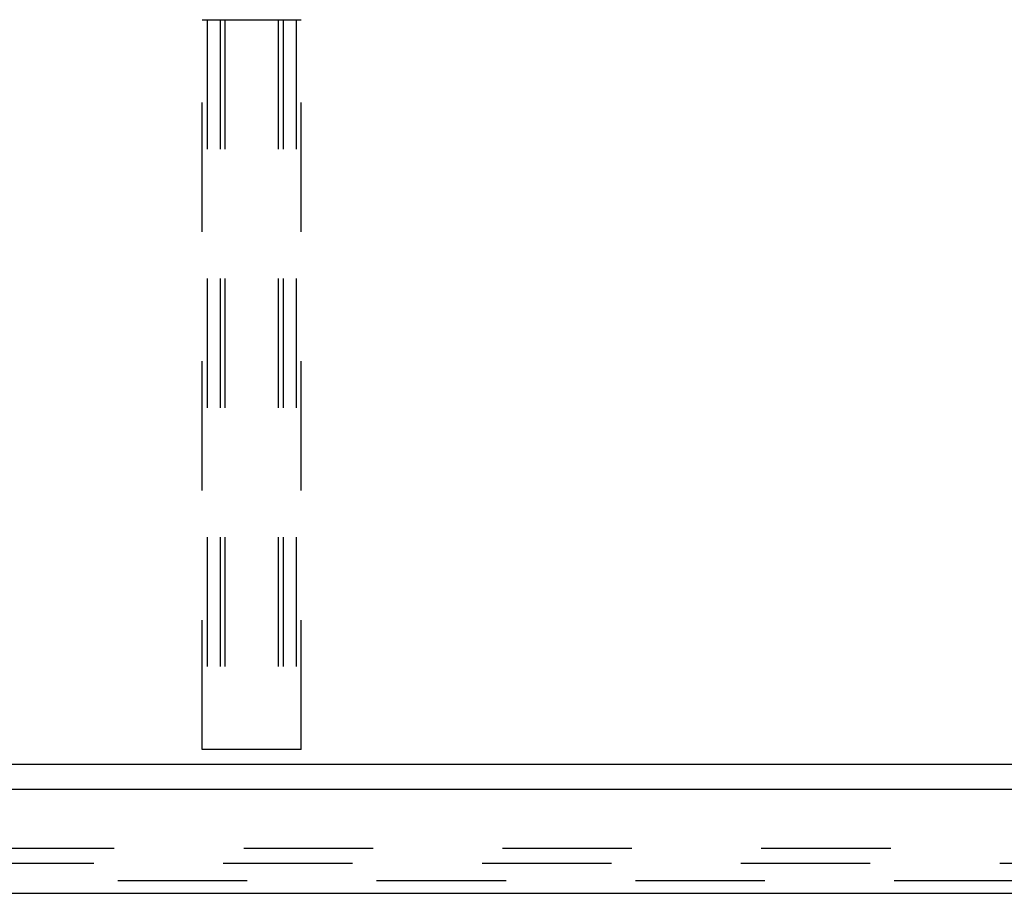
# Model space of a CAD drawing. Header units: inches. Extents: x 0 to 193, y 0 to 125.
# Tile 77 of 99: x 96.02 to 104.11, y 94.22 to 101.4. Entities that reach past the tile are written whole.
import ezdxf

# ---------------------------------------------------------------- set-up
doc = ezdxf.new("R2010")
doc.units = ezdxf.units.IN
doc.header["$LTSCALE"] = 10.63801
doc.header["$MEASUREMENT"] = 0
doc.linetypes.add('HIDDEN', pattern=[0.2, 0.1, -0.1])
doc.layers.get('0').update_dxf_attribs({"linetype": 'CONTINUOUS'})
doc.layers.add('DEFAULT_2', color=8, linetype='HIDDEN')
doc.layers.add('MAIN_ENCLOSURE_DOOR_ASSEMBLY', color=7, linetype='CONTINUOUS')

msp = doc.modelspace()

# ---------------------------------------------------------------- linework, layer by layer
at = {"color": 7, "linetype": 'Continuous'}
msp.add_line((112.2372, 95.2756), (72.8622, 95.2756), dxfattribs=at)
at = {"layer": 'DEFAULT_2', "color": 8, "linetype": 'HIDDEN'}
for p, q in [((97.5184, 95.4006), (97.5184, 101.4006)), ((97.5184, 101.4006), (98.3309, 101.4006)), ((97.5584, 101.4006), (97.5584, 95.4006)), ((97.6659, 101.4006), (97.6659, 95.4006)), ((97.7059, 101.4006), (97.7059, 95.4006)), ((98.1434, 101.4006), (98.1434, 95.4006)), ((98.1834, 101.4006), (98.1834, 95.4006)), ((98.2909, 101.4006), (98.2909, 95.4006)), ((98.3309, 95.4006), (98.3309, 101.4006)), ((98.3309, 95.4006), (97.5184, 95.4006)), ((74.4559, 94.5881), (109.3934, 94.5881)), ((109.3934, 94.4631), (74.4559, 94.4631))]:
    msp.add_line(p, q, dxfattribs=at)
at = {"layer": 'MAIN_ENCLOSURE_DOOR_ASSEMBLY', "color": 3, "linetype": 'Continuous'}
for p, q in [((110.0922, 95.0716), (73.1947, 95.0716)), ((73.4212, 94.2176), (109.8657, 94.2176))]:
    msp.add_line(p, q, dxfattribs=at)
at = {"layer": 'MAIN_ENCLOSURE_DOOR_ASSEMBLY', "color": 8, "linetype": 'HIDDEN'}
msp.add_line((73.4212, 94.3216), (109.8657, 94.3216), dxfattribs=at)

doc.saveas('drawing.dxf')
